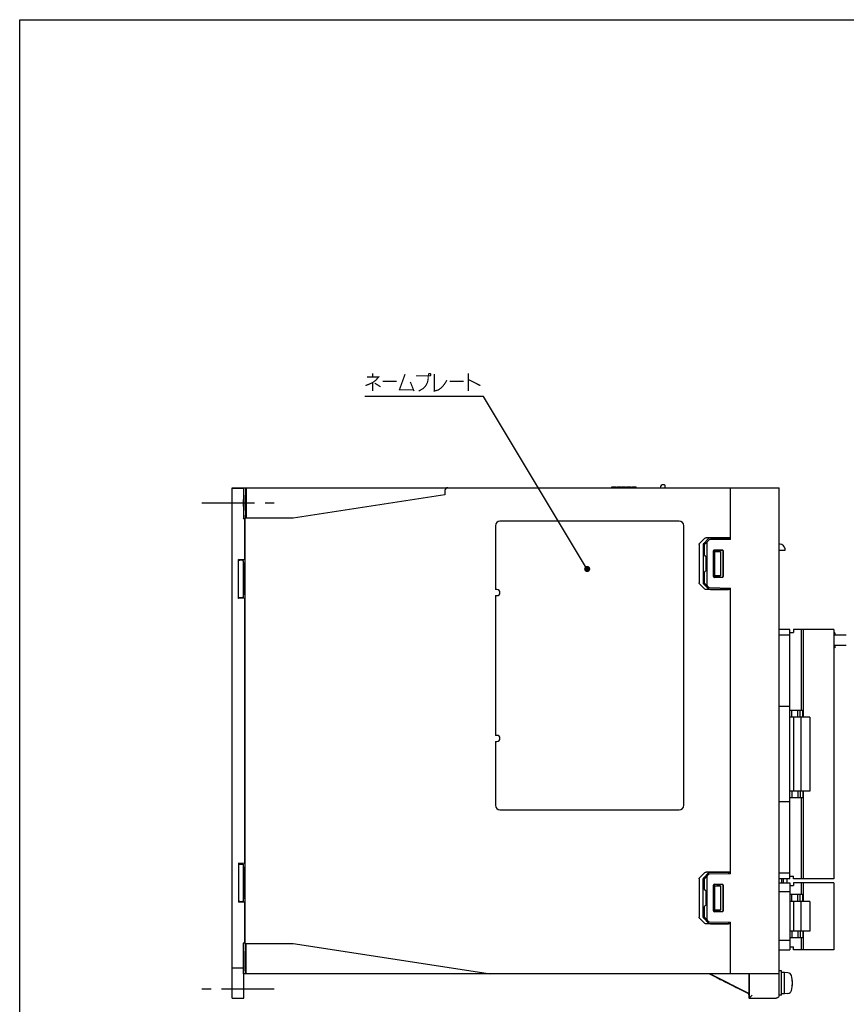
# Model space of a CAD drawing. Extents: x 0 to 840, y 0 to 594.
# Tile 4 of 24: x 0 to 272, y 270 to 594. Entities that reach past the tile are written whole.
import ezdxf

# ---------------------------------------------------------------- set-up
doc = ezdxf.new("R2010")
doc.units = 0
doc.header["$LTSCALE"] = 46.2
doc.linetypes.add('CENTER', pattern=[0.6, 0.375, -0.075, 0.075, -0.075])
doc.linetypes.add('HIDDEN', pattern=[0.2, 0.1, -0.1])
doc.layers.get('0').update_dxf_attribs({"linetype": 'CONTINUOUS'})
for name, color, linetype in [('ALL_AXIS', 7, 'CONTINUOUS'), ('ALL_CURVE', 7, 'CONTINUOUS'), ('ALL_FEATURES', 7, 'CONTINUOUS'), ('ALL_NOTE', 7, 'CONTINUOUS'), ('DEFAULT_2', 8, 'HIDDEN')]:
    doc.layers.add(name, color=color, linetype=linetype)

msp = doc.modelspace()

# ---------------------------------------------------------------- linework, layer by layer
at = {"color": 7, "linetype": 'CONTINUOUS'}
for p, q in [((0, 0), (0, 594)), ((0, 594), (840, 594)), ((240, 279), (240, 275))]:
    msp.add_line(p, q, dxfattribs=at)
at = {"layer": 'ALL_AXIS', "color": 7, "linetype": 'CENTER'}
for p, q in [((60, 435), (83.8, 435)), ((83.8, 275), (60, 275))]:
    msp.add_line(p, q, dxfattribs=at)
at = {"layer": 'ALL_AXIS', "color": 7, "linetype": 'CONTINUOUS'}
for p, q in [((74, 429.808), (74.221, 429.919)), ((156.6, 427.5), (156.6, 406.5)), ((157.1, 406.5), (156.6, 406.5)), ((156.6, 404.5), (156.6, 358.5)), ((156.6, 404.5), (157.1, 404.5)), ((267.98, 393.3), (257.28, 393.3)), ((257.98, 393.3), (257.98, 364.45)), ((267.98, 393.3), (267.98, 311.3)), ((272.136, 391.5), (267.98, 391.5)), ((272.136, 388.1), (267.98, 388.1)), ((260.18, 364.45), (257.18, 364.45)), ((257.18, 364.45), (257.18, 340.15)), ((260.18, 364.45), (260.18, 340.15)), ((157.1, 358.5), (156.6, 358.5)), ((156.6, 356.5), (156.6, 335.5)), ((156.6, 356.5), (157.1, 356.5)), ((260.18, 340.15), (257.18, 340.15)), ((257.98, 340.15), (257.98, 311.3)), ((252.7, 310), (252.7, 311.3)), ((267.98, 311.3), (257.28, 311.3)), ((267.98, 310), (257.28, 310)), ((257.98, 310), (257.98, 303.9)), ((267.98, 310), (267.98, 288)), ((260.18, 303.9), (257.18, 303.9)), ((257.18, 303.9), (257.18, 294.1)), ((260.18, 303.9), (260.18, 294.1)), ((260.18, 294.1), (257.18, 294.1)), ((257.98, 294.1), (257.98, 288)), ((74.221, 290.081), (74, 290.192)), ((74.384, 281), (74.384, 289.017)), ((267.98, 288), (257.28, 288)), ((74.584, 280), (74.419, 280)), ((250.8, 281), (250, 281)), ((250.8, 273), (250.8, 281)), ((251.8, 280.5), (250.8, 280.5)), ((252.919, 280.402), (251.8, 280.5)), ((251.8, 273.5), (251.8, 280.5)), ((250.8, 273), (250, 273)), ((251.8, 273.5), (250.8, 273.5)), ((252.919, 273.598), (251.8, 273.5))]:
    msp.add_line(p, q, dxfattribs=at)
for points in [[(74.354, 430), (74.359, 430.021), (74.367, 430.123), (74.374, 430.282), (74.38, 430.488), (74.383, 430.727), (74.384, 430.983)], [(74.384, 289.017), (74.383, 289.273), (74.38, 289.512), (74.374, 289.718), (74.367, 289.877), (74.359, 289.979), (74.354, 290)], [(74.384, 281), (74.385, 280.741), (74.389, 280.5), (74.394, 280.293), (74.402, 280.134), (74.41, 280.034), (74.419, 280)], [(229.553, 278.772), (229.585, 278.758), (229.679, 278.714), (229.837, 278.637), (230.055, 278.53), (230.328, 278.395), (230.655, 278.234), (231.035, 278.045), (231.47, 277.829), (231.961, 277.584), (232.514, 277.309), (233.132, 277)], [(233.063, 277), (232.45, 277.307), (231.903, 277.581), (231.417, 277.825), (230.987, 278.041), (230.612, 278.23), (230.29, 278.393), (230.022, 278.529), (229.81, 278.637), (229.66, 278.714), (229.576, 278.759), (229.553, 278.772)], [(240.115, 277), (240.116, 277.394), (240.117, 277.769), (240.119, 278.105), (240.121, 278.386), (240.124, 278.597), (240.127, 278.728), (240.131, 278.772)], [(240.131, 278.772), (240.134, 278.728), (240.138, 278.597), (240.141, 278.386), (240.143, 278.105), (240.145, 277.769), (240.146, 277.394), (240.146, 277)], [(236.643, 275.227), (236.61, 275.242), (236.516, 275.286), (236.358, 275.363), (236.141, 275.47), (235.867, 275.605), (235.54, 275.766), (235.16, 275.955), (234.725, 276.171), (234.234, 276.416), (233.681, 276.691), (233.063, 277)], [(233.132, 277), (233.745, 276.693), (234.292, 276.419), (234.778, 276.175), (235.208, 275.959), (235.583, 275.77), (235.905, 275.607), (236.173, 275.471), (236.385, 275.363), (236.535, 275.286), (236.619, 275.241), (236.643, 275.227)], [(240.131, 275.227), (240.127, 275.272), (240.124, 275.403), (240.121, 275.614), (240.119, 275.895), (240.117, 276.231), (240.116, 276.606), (240.115, 277)], [(240.146, 277), (240.146, 276.606), (240.145, 276.231), (240.143, 275.895), (240.141, 275.614), (240.138, 275.403), (240.134, 275.272), (240.131, 275.227)]]:
    msp.add_lwpolyline(points, dxfattribs=at)
for centre, radius, start, end in [((157.1, 405.5), 1, 270, 90), ((157.1, 357.5), 1, 270, 90), ((252.806, 279.107), 1.3, 15.88085, 85), ((245.4, 277), 9, 344.11915, 15.88085), ((252.806, 274.893), 1.3, 275, 344.11915)]:
    msp.add_arc(centre, radius, start, end, dxfattribs=at)
at = {"layer": 'ALL_CURVE', "color": 40, "linetype": 'CONTINUOUS'}
msp.add_line((254.4, 277), (254.152, 277), dxfattribs=at)
msp.add_arc((245.4, 277), 9, 346.5066, 13.4934, dxfattribs=at)
at = {"layer": 'ALL_FEATURES', "color": 7, "linetype": 'CONTINUOUS'}
for p, q in [((212.15, 441), (211.85, 441)), ((212.35, 440.8), (212.35, 440)), ((70, 272.033), (70, 440)), ((70, 440), (250, 440)), ((70, 439.825), (73.713, 439.825)), ((73.704, 438.825), (73.704, 429.808)), ((73.8, 439.913), (73.713, 439.825)), ((73.8, 430.983), (73.8, 439.913)), ((73.8, 439.913), (74.384, 439.913)), ((74.384, 439.913), (74.584, 439.963)), ((74.384, 439.913), (74.384, 430.983)), ((74.489, 437.848), (74.582, 437.894)), ((74.489, 435.594), (74.489, 437.848)), ((74.489, 437.848), (74.582, 437.848)), ((74.584, 440), (74.572, 430)), ((139.919, 437.68), (90, 430)), ((139.966, 439.035), (139.919, 437.68)), ((194.966, 440), (194.966, 440.3)), ((194.966, 440.3), (196.278, 440.3)), ((195.002, 440), (195.002, 440.3)), ((195.148, 440), (195.148, 440.3)), ((195.294, 440), (195.294, 440.3)), ((195.512, 440), (195.512, 440.3)), ((195.658, 440), (195.658, 440.3)), ((195.914, 440), (195.914, 440.3)), ((196.059, 440), (196.059, 440.3)), ((196.205, 440), (196.205, 440.3)), ((196.242, 440), (196.242, 440.3)), ((196.278, 440), (196.278, 440.3)), ((196.57, 440), (196.57, 440.3)), ((196.57, 440.3), (197.882, 440.3)), ((196.606, 440), (196.606, 440.3)), ((196.643, 440), (196.643, 440.3)), ((196.716, 440), (196.716, 440.3)), ((196.825, 440), (196.825, 440.3)), ((197.007, 440), (197.007, 440.3)), ((197.226, 440), (197.226, 440.3)), ((197.445, 440), (197.445, 440.3)), ((197.627, 440), (197.627, 440.3)), ((197.736, 440), (197.736, 440.3)), ((197.809, 440), (197.809, 440.3)), ((197.846, 440), (197.846, 440.3)), ((197.882, 440), (197.882, 440.3)), ((198.174, 440), (198.174, 440.3)), ((198.174, 440.3), (199.486, 440.3)), ((198.247, 440), (198.247, 440.3)), ((199.486, 440), (199.486, 440.3)), ((199.778, 440), (199.778, 440.3)), ((199.778, 440.3), (201.236, 440.3)), ((199.997, 440), (199.997, 440.3)), ((200.908, 440), (200.908, 440.3)), ((201.236, 440), (201.236, 440.3)), ((201.528, 440), (201.528, 440.3)), ((201.528, 440.3), (202.95, 440.3)), ((201.565, 440), (201.565, 440.3)), ((201.71, 440), (201.71, 440.3)), ((201.856, 440), (201.856, 440.3)), ((202.039, 440), (202.039, 440.3)), ((202.367, 440), (202.367, 440.3)), ((202.549, 440), (202.549, 440.3)), ((202.695, 440), (202.695, 440.3)), ((202.841, 440), (202.841, 440.3)), ((202.914, 440), (202.914, 440.3)), ((202.95, 440), (202.95, 440.3)), ((234, 423), (234, 440)), ((250, 280), (250, 440)), ((73.704, 429.808), (73.791, 429.983)), ((74, 429.808), (73.704, 429.808)), ((74, 429.808), (74, 416.315)), ((74.2, 291), (74.2, 429)), ((90, 430), (74.235, 430)), ((217.1, 429), (158.1, 429)), ((218.6, 335.5), (218.6, 427.5)), ((223.657, 421.344), (223.657, 408.656)), ((223.782, 421.625), (225.432, 423.293)), ((225, 421.297), (225, 408.703)), ((226.806, 423.245), (225.127, 421.578)), ((226.914, 422.79), (225.5, 421.352)), ((225.5, 417.795), (225.5, 421.352)), ((234, 423.5), (225.997, 423.5)), ((226.2, 421.852), (226.2, 408.148)), ((234, 423), (227.122, 422.88)), ((227.382, 423.452), (233.3, 423.448)), ((233.3, 423.448), (233.3, 422.988)), ((233.3, 423.448), (234, 423.423)), ((228.454, 410.754), (228.454, 419.246)), ((228.5, 410.8), (228.5, 419.2)), ((228.7, 419), (228.7, 411)), ((228.7, 419), (230.7, 419)), ((228.738, 418.962), (228.7, 419)), ((228.738, 418.962), (228.738, 411.038)), ((228.864, 418.961), (228.738, 418.962)), ((228.754, 419.546), (231.247, 419.547)), ((228.8, 419.5), (231.2, 419.5)), ((230.7, 419), (229.468, 418.968)), ((230.7, 419), (230.7, 411)), ((231.5, 419.2), (231.5, 410.8)), ((231.547, 419.247), (231.547, 410.753)), ((250, 419.5), (252.002, 419.5)), ((72, 403.58), (72, 416.42)), ((72.219, 416.201), (72, 416.42)), ((74, 416.315), (72, 416.42)), ((73.408, 416.103), (72.432, 416.177)), ((73.7, 416), (73.621, 416.079)), ((73.7, 404), (73.7, 416)), ((73.7, 415), (73.9, 415)), ((73.9, 415), (74.2, 415.356)), ((73.9, 410.5), (73.9, 415)), ((74, 416.315), (74.2, 416.115)), ((225.863, 417.494), (225.795, 417.495)), ((225.863, 417.494), (225.863, 412.506)), ((225.5, 408.648), (225.5, 412.205)), ((225.863, 412.506), (225.795, 412.505)), ((73.9, 410.5), (73.752, 410.269)), ((73.9, 410.5), (74.035, 410.5)), ((73.9, 405), (73.9, 409.5)), ((73.9, 409.5), (74.035, 409.5)), ((225.432, 406.707), (223.782, 408.375)), ((225.127, 408.422), (226.806, 406.755)), ((225.5, 408.648), (226.914, 407.21)), ((228.738, 411.038), (228.7, 411)), ((228.7, 411), (230.7, 411)), ((228.864, 411.039), (228.738, 411.038)), ((231.247, 410.453), (228.754, 410.454)), ((231.2, 410.5), (228.8, 410.5)), ((230.7, 411), (229.468, 411.032)), ((73.7, 405), (73.9, 405)), ((73.9, 405), (74.2, 404.644)), ((234, 406.5), (225.997, 406.5)), ((227.122, 407.12), (234, 407)), ((227.382, 406.548), (233.3, 406.552)), ((233.3, 407.012), (233.3, 406.552)), ((234, 406.577), (233.3, 406.552)), ((234, 313), (234, 407)), ((72.219, 403.799), (72, 403.58)), ((74, 403.685), (72, 403.58)), ((73.408, 403.897), (72.432, 403.823)), ((73.7, 404), (73.621, 403.921)), ((74.2, 403.885), (74, 403.685)), ((74, 403.685), (74, 316.315)), ((253.58, 393.3), (250, 393.3)), ((253.58, 311.3), (253.58, 393.3)), ((253.58, 392.4), (254.78, 392.4)), ((257.28, 393.3), (254.78, 393.3)), ((254.78, 393.3), (254.78, 392.4)), ((257.28, 393.3), (257.28, 366.65)), ((268.359, 392.3), (267.98, 392.3)), ((268.104, 392.3), (268.104, 391.5)), ((268.359, 392.3), (268.359, 391.5)), ((253.58, 391.45), (250, 391.45)), ((268.359, 387.3), (267.98, 387.3)), ((268.104, 388.1), (268.104, 387.3)), ((268.359, 388.1), (268.359, 387.3)), ((253.58, 368), (250, 368)), ((257.84, 366.65), (253.58, 366.65)), ((254.23, 364.45), (254.23, 366.65)), ((256.23, 364.45), (256.23, 366.65)), ((256.98, 364.45), (256.98, 366.65)), ((257.84, 364.45), (257.84, 366.65)), ((257.18, 364.45), (253.58, 364.45)), ((254.78, 364.45), (254.78, 340.15)), ((257.18, 340.15), (253.58, 340.15)), ((257.84, 337.95), (253.58, 337.95)), ((254.23, 340.15), (254.23, 337.95)), ((256.23, 340.15), (256.23, 337.95)), ((256.98, 340.15), (256.98, 337.95)), ((257.28, 337.95), (257.28, 311.3)), ((257.84, 340.15), (257.84, 337.95)), ((158.1, 334), (217.1, 334)), ((253.58, 336.6), (250, 336.6)), ((72, 316.42), (72, 303.58)), ((72, 316.42), (72.219, 316.201)), ((74, 316.315), (72, 316.42)), ((72.432, 316.177), (73.408, 316.103)), ((73.621, 316.079), (73.7, 316)), ((73.7, 304), (73.7, 316)), ((73.9, 315), (73.7, 315)), ((74.2, 315.356), (73.9, 315)), ((73.9, 315), (73.9, 310.5)), ((74, 316.315), (74.2, 316.115)), ((223.657, 311.344), (223.657, 298.656)), ((223.782, 311.625), (225.432, 313.293)), ((225, 298.703), (225, 311.297)), ((226.806, 313.245), (225.127, 311.578)), ((226.914, 312.79), (225.5, 311.352)), ((225.5, 307.795), (225.5, 311.352)), ((234, 313.5), (225.997, 313.5)), ((226.2, 311.852), (226.2, 298.148)), ((234, 313), (227.122, 312.88)), ((227.382, 313.452), (233.3, 313.448)), ((233.3, 313.448), (234, 313.423)), ((233.3, 313.448), (233.3, 312.988)), ((253.58, 313.15), (250, 313.15)), ((253.58, 311.3), (250, 311.3)), ((250.9, 310), (250.9, 311.3)), ((251.5, 310), (251.5, 311.3)), ((253.58, 312.2), (254.78, 312.2)), ((254.78, 311.3), (254.78, 312.2)), ((257.28, 311.3), (254.78, 311.3)), ((73.9, 310.5), (73.752, 310.269)), ((73.9, 310.5), (74.035, 310.5)), ((73.9, 309.5), (73.9, 305)), ((73.9, 309.5), (74.035, 309.5)), ((228.454, 300.754), (228.454, 309.246)), ((228.5, 300.8), (228.5, 309.2)), ((228.7, 309), (230.7, 309)), ((228.738, 308.962), (228.7, 309)), ((228.7, 309), (228.7, 301)), ((228.864, 308.961), (228.738, 308.962)), ((228.738, 308.962), (228.738, 301.038)), ((228.754, 309.546), (231.247, 309.547)), ((228.8, 309.5), (231.2, 309.5)), ((230.7, 309), (229.468, 308.968)), ((230.7, 309), (230.7, 301)), ((231.5, 309.2), (231.5, 300.8)), ((231.547, 309.247), (231.547, 300.753)), ((250, 310), (253.58, 310)), ((253.58, 310), (253.58, 288)), ((253.58, 309.1), (254.78, 309.1)), ((257.28, 310), (254.78, 310)), ((254.78, 310), (254.78, 309.1)), ((257.28, 310), (257.28, 306.1)), ((73.9, 305), (73.7, 305)), ((74.2, 304.644), (73.9, 305)), ((225.863, 307.494), (225.795, 307.495)), ((225.863, 307.494), (225.863, 302.506)), ((253.58, 307), (250, 307)), ((257.84, 306.1), (253.58, 306.1)), ((254.23, 303.9), (254.23, 306.1)), ((256.23, 303.9), (256.23, 306.1)), ((256.98, 303.9), (256.98, 306.1)), ((257.84, 303.9), (257.84, 306.1)), ((72, 303.58), (72.219, 303.799)), ((74, 303.685), (72, 303.58)), ((72.432, 303.823), (73.408, 303.897)), ((73.621, 303.921), (73.7, 304)), ((74.2, 303.885), (74, 303.685)), ((74, 303.685), (74, 290.192)), ((225.5, 298.648), (225.5, 302.205)), ((225.863, 302.506), (225.795, 302.505)), ((257.18, 303.9), (253.58, 303.9)), ((254.78, 303.9), (254.78, 294.1)), ((225.432, 296.707), (223.782, 298.375)), ((225.127, 298.422), (226.806, 296.755)), ((225.5, 298.648), (226.914, 297.21)), ((228.738, 301.038), (228.7, 301)), ((228.7, 301), (230.7, 301)), ((228.864, 301.039), (228.738, 301.038)), ((231.247, 300.453), (228.754, 300.454)), ((231.2, 300.5), (228.8, 300.5)), ((230.7, 301), (229.468, 301.032)), ((234, 296.5), (225.997, 296.5)), ((227.122, 297.12), (234, 297)), ((227.382, 296.548), (233.3, 296.552)), ((233.3, 297.012), (233.3, 296.552)), ((234, 296.577), (233.3, 296.552)), ((234, 280), (234, 297)), ((257.18, 294.1), (253.58, 294.1)), ((257.84, 291.9), (253.58, 291.9)), ((254.23, 294.1), (254.23, 291.9)), ((256.23, 294.1), (256.23, 291.9)), ((256.98, 294.1), (256.98, 291.9)), ((257.28, 291.9), (257.28, 288)), ((257.84, 294.1), (257.84, 291.9)), ((73.704, 290.017), (73.617, 290.192)), ((73.617, 290.192), (73.617, 282.502)), ((74, 290.192), (73.617, 290.192)), ((73.713, 281), (73.713, 289.017)), ((74.235, 290), (90, 290)), ((74.584, 280), (74.572, 290)), ((90, 290), (155, 280)), ((253.58, 291), (250, 291)), ((253.58, 288.9), (254.78, 288.9)), ((254.78, 288), (254.78, 288.9)), ((250, 288), (253.58, 288)), ((257.28, 288), (254.78, 288)), ((70, 282.033), (73.643, 282.001)), ((73.647, 282.501), (73.647, 285)), ((73.691, 285), (73.691, 275.083)), ((74.489, 282.644), (74.489, 284.009)), ((74.579, 284.545), (74.506, 284.509)), ((74.582, 282.106), (74.506, 282.144)), ((74.419, 280), (73.721, 280)), ((73.8, 272), (73.8, 280)), ((250, 280), (74.584, 280)), ((240, 273.5), (227, 280)), ((240.087, 273.554), (227.195, 280)), ((240.087, 280), (240.087, 273.554)), ((240.166, 280), (240.166, 272.009)), ((249.991, 273.009), (249.991, 280)), ((240, 273.5), (240.087, 273.554)), ((240, 273.166), (240, 273.5)), ((240.166, 272.009), (240.009, 272.166)), ((240.166, 272.009), (241.166, 273.009)), ((70, 272.033), (73.8, 272)), ((73.717, 272.084), (73.8, 272)), ((240.166, 272.009), (248.991, 272.009))]:
    msp.add_line(p, q, dxfattribs=at)
for points in [[(73.713, 439.825), (73.71, 439.789), (73.708, 439.689), (73.707, 439.529), (73.705, 439.323), (73.704, 439.083), (73.704, 438.825)], [(73.735, 435), (73.735, 435.52), (73.736, 436.018), (73.739, 436.47), (73.742, 436.86), (73.745, 437.167), (73.75, 437.38), (73.754, 437.488), (73.756, 437.502)], [(73.756, 437.502), (73.759, 437.488), (73.763, 437.38), (73.767, 437.167), (73.771, 436.86), (73.774, 436.47), (73.776, 436.018), (73.778, 435.52), (73.778, 435)], [(73.756, 432.498), (73.754, 432.512), (73.75, 432.62), (73.745, 432.833), (73.742, 433.14), (73.739, 433.53), (73.736, 433.982), (73.735, 434.48), (73.735, 435)], [(73.778, 435), (73.778, 434.48), (73.776, 433.982), (73.774, 433.53), (73.771, 433.14), (73.767, 432.833), (73.763, 432.62), (73.759, 432.512), (73.756, 432.498)], [(74.506, 434.492), (74.5, 434.728), (74.495, 434.956), (74.492, 435.178), (74.49, 435.393), (74.489, 435.594)], [(73.791, 429.983), (73.794, 430.021), (73.796, 430.123), (73.797, 430.282), (73.799, 430.488), (73.8, 430.727), (73.8, 430.983)], [(74.2, 429), (74.203, 429.383), (74.21, 429.707), (74.222, 429.924), (74.235, 430)], [(223.657, 421.344), (223.671, 421.442), (223.713, 421.537), (223.782, 421.625)], [(225.127, 421.578), (225.057, 421.491), (225.014, 421.395), (225, 421.297)], [(225.432, 423.293), (225.583, 423.403), (225.774, 423.474), (225.997, 423.5)], [(226.41, 422.278), (226.321, 422.171), (226.256, 422.063), (226.215, 421.955), (226.2, 421.852)], [(227.382, 423.452), (227.155, 423.426), (226.96, 423.355), (226.806, 423.245)], [(252, 419.5), (251.957, 419.904), (251.76, 420.447), (251.409, 420.919), (250.934, 421.266), (250.391, 421.46), (250, 421.5)], [(228.454, 419.246), (228.477, 419.361), (228.542, 419.458), (228.639, 419.523), (228.754, 419.546)], [(228.8, 419.5), (228.685, 419.477), (228.588, 419.412), (228.523, 419.315), (228.5, 419.2)], [(228.864, 418.961), (229.079, 418.962), (229.283, 418.964), (229.468, 418.968)], [(231.5, 419.2), (231.477, 419.315), (231.412, 419.412), (231.315, 419.477), (231.2, 419.5)], [(231.247, 419.547), (231.362, 419.524), (231.46, 419.459), (231.525, 419.362), (231.547, 419.247)], [(72.219, 416.201), (72.248, 416.194), (72.321, 416.186), (72.432, 416.177)], [(73.408, 416.103), (73.519, 416.093), (73.593, 416.085), (73.621, 416.079)], [(73.752, 410.269), (73.7, 410), (73.752, 409.731), (73.9, 409.5)], [(74.035, 409.5), (74.04, 409.538), (74.044, 409.65), (74.046, 409.815), (74.047, 410.001), (74.046, 410.179), (74.044, 410.343), (74.04, 410.46), (74.035, 410.5)], [(223.782, 408.375), (223.713, 408.463), (223.671, 408.558), (223.657, 408.656)], [(225, 408.703), (225.014, 408.605), (225.057, 408.509), (225.127, 408.422)], [(228.754, 410.454), (228.639, 410.477), (228.542, 410.542), (228.477, 410.639), (228.454, 410.754)], [(228.5, 410.8), (228.523, 410.685), (228.588, 410.588), (228.685, 410.523), (228.8, 410.5)], [(229.468, 411.032), (229.283, 411.036), (229.079, 411.038), (228.864, 411.039)], [(231.2, 410.5), (231.315, 410.523), (231.412, 410.588), (231.477, 410.685), (231.5, 410.8)], [(231.547, 410.753), (231.525, 410.638), (231.46, 410.541), (231.362, 410.476), (231.247, 410.453)], [(225.997, 406.5), (225.774, 406.526), (225.583, 406.597), (225.432, 406.707)], [(226.2, 408.148), (226.215, 408.045), (226.256, 407.937), (226.321, 407.829), (226.41, 407.722)], [(226.806, 406.755), (226.96, 406.645), (227.155, 406.574), (227.382, 406.548)], [(72.432, 403.823), (72.321, 403.814), (72.248, 403.806), (72.219, 403.799)], [(73.621, 403.921), (73.593, 403.915), (73.519, 403.907), (73.408, 403.897)], [(72.219, 316.201), (72.248, 316.194), (72.321, 316.186), (72.432, 316.177)], [(73.408, 316.103), (73.519, 316.093), (73.593, 316.085), (73.621, 316.079)], [(223.657, 311.344), (223.671, 311.442), (223.713, 311.537), (223.782, 311.625)], [(225.127, 311.578), (225.057, 311.491), (225.014, 311.395), (225, 311.297)], [(225.432, 313.293), (225.583, 313.403), (225.774, 313.474), (225.997, 313.5)], [(226.41, 312.278), (226.321, 312.171), (226.256, 312.063), (226.215, 311.955), (226.2, 311.852)], [(227.382, 313.452), (227.155, 313.426), (226.96, 313.355), (226.806, 313.245)], [(73.752, 310.269), (73.7, 310), (73.752, 309.731), (73.9, 309.5)], [(74.035, 309.5), (74.04, 309.538), (74.044, 309.65), (74.046, 309.815), (74.047, 310.001), (74.046, 310.179), (74.044, 310.343), (74.04, 310.46), (74.035, 310.5)], [(228.454, 309.246), (228.477, 309.361), (228.542, 309.458), (228.639, 309.523), (228.754, 309.546)], [(228.8, 309.5), (228.685, 309.477), (228.588, 309.412), (228.523, 309.315), (228.5, 309.2)], [(228.864, 308.961), (229.079, 308.962), (229.283, 308.964), (229.468, 308.968)], [(231.5, 309.2), (231.477, 309.315), (231.412, 309.412), (231.315, 309.477), (231.2, 309.5)], [(231.247, 309.547), (231.362, 309.524), (231.46, 309.459), (231.525, 309.362), (231.547, 309.247)], [(72.432, 303.823), (72.321, 303.814), (72.248, 303.806), (72.219, 303.799)], [(73.621, 303.921), (73.593, 303.915), (73.519, 303.907), (73.408, 303.897)], [(223.782, 298.375), (223.713, 298.463), (223.671, 298.558), (223.657, 298.656)], [(225, 298.703), (225.014, 298.605), (225.057, 298.509), (225.127, 298.422)], [(226.2, 298.148), (226.215, 298.045), (226.256, 297.937), (226.321, 297.829), (226.41, 297.722)], [(228.754, 300.454), (228.639, 300.477), (228.542, 300.542), (228.477, 300.639), (228.454, 300.754)], [(228.5, 300.8), (228.523, 300.685), (228.588, 300.588), (228.685, 300.523), (228.8, 300.5)], [(229.468, 301.032), (229.283, 301.036), (229.079, 301.038), (228.864, 301.039)], [(231.2, 300.5), (231.315, 300.523), (231.412, 300.588), (231.477, 300.685), (231.5, 300.8)], [(231.547, 300.753), (231.525, 300.638), (231.46, 300.541), (231.362, 300.476), (231.247, 300.453)], [(225.997, 296.5), (225.774, 296.526), (225.583, 296.597), (225.432, 296.707)], [(226.806, 296.755), (226.96, 296.645), (227.155, 296.574), (227.382, 296.548)], [(73.713, 289.017), (73.712, 289.273), (73.712, 289.512), (73.71, 289.718), (73.708, 289.877), (73.706, 289.979), (73.704, 290.017)], [(74.235, 290), (74.222, 290.076), (74.21, 290.293), (74.203, 290.617), (74.2, 291)], [(73.647, 285), (73.648, 285.521), (73.649, 286.02), (73.651, 286.473), (73.654, 286.863), (73.658, 287.171), (73.662, 287.384), (73.667, 287.493), (73.669, 287.507)], [(73.669, 287.507), (73.671, 287.493), (73.676, 287.384), (73.68, 287.171), (73.684, 286.863), (73.687, 286.473), (73.689, 286.02), (73.69, 285.521), (73.691, 285)], [(73.617, 282.502), (73.617, 282.347), (73.618, 282.208), (73.619, 282.097), (73.62, 282.026), (73.621, 282.002)], [(73.643, 282.001), (73.644, 282.026), (73.645, 282.097)], [(73.645, 282.097), (73.646, 282.208), (73.647, 282.347), (73.647, 282.501)], [(74.489, 284.009), (74.49, 284.161), (74.492, 284.3), (74.496, 284.41), (74.501, 284.482), (74.506, 284.509)], [(74.506, 282.144), (74.501, 282.17), (74.496, 282.242), (74.492, 282.353), (74.49, 282.491), (74.489, 282.644)], [(73.721, 280), (73.719, 280.034), (73.717, 280.134), (73.715, 280.293), (73.714, 280.5), (73.713, 280.741), (73.713, 281)], [(73.691, 275.083), (73.691, 274.501), (73.693, 273.942), (73.695, 273.425), (73.699, 272.972), (73.702, 272.599), (73.707, 272.32), (73.712, 272.146), (73.717, 272.084)], [(240, 273.166), (240, 272.908), (240.001, 272.668), (240.003, 272.462), (240.004, 272.303), (240.006, 272.202), (240.009, 272.166)], [(249.991, 273.009), (249.964, 272.778), (249.887, 272.565), (249.769, 272.38), (249.613, 272.225), (249.425, 272.108), (249.211, 272.033), (248.991, 272.009)]]:
    msp.add_lwpolyline(points, dxfattribs=at)
for centre, radius, start, end in [((211.85, 440), 1, 90, 180), ((212.15, 440.8), 0.2, 0, 90), ((140.966, 439), 1, 90, 178), ((158.1, 427.5), 1.5, 90, 180), ((217.1, 427.5), 1.5, 0, 90), ((227.128, 422.58), 0.3, 91, 135.5), ((225.8, 417.795), 0.3, 180, 269), ((225.8, 412.205), 0.3, 91, 180), ((227.128, 407.42), 0.3, 224.5, 269), ((158.1, 335.5), 1.5, 180, 270), ((217.1, 335.5), 1.5, 270, 360), ((227.128, 312.58), 0.3, 91, 135.5), ((225.8, 307.795), 0.3, 180, 269), ((225.8, 302.205), 0.3, 91, 180), ((227.128, 297.42), 0.3, 224.5, 269)]:
    msp.add_arc(centre, radius, start, end, dxfattribs=at)
at = {"layer": 'ALL_NOTE', "color": 2, "linetype": 'CONTINUOUS'}
for p, q in [((152.176, 470), (113.648, 470)), ((152.676, 470), (152.176, 470)), ((186.313, 414.119), (152.676, 470))]:
    msp.add_line(p, q, dxfattribs=at)
at = {"layer": 'ALL_NOTE', "color": 2, "linetype": 'CONTINUOUS', "const_width": 0.4}
for points in [[(114.336, 476.4), (118.12, 476.4), (117.26, 475.4), (116.228, 474.6), (115.368, 474.2), (113.82, 473.6)], [(116.228, 477.6), (116.228, 476.4)], [(126.892, 477.4), (125, 472.2), (129.644, 472.2)], [(130.504, 476.8), (134.46, 476.8), (134.46, 475.8), (134.288, 474.8), (133.944, 474), (133.428, 473.2), (132.74, 472.6), (131.364, 471.8)], [(134.804, 477.6), (134.632, 477.4), (134.632, 477), (134.804, 476.8), (135.148, 476.8), (135.32, 477), (135.32, 477.4), (135.148, 477.6), (134.804, 477.6)], [(136.524, 477.4), (136.524, 471.8), (137.9, 472.2), (138.932, 473), (139.792, 474), (140.652, 475.4)], [(147.704, 477.6), (147.704, 471.8)], [(116.228, 474.6), (116.228, 471.8)], [(116.916, 474.4), (118.808, 473.2)], [(119.496, 475), (124.14, 475)], [(128.612, 474.8), (129.816, 471.8)], [(141.512, 475), (146.156, 475)], [(147.704, 475.6), (151.66, 473.6)]]:
    msp.add_lwpolyline(points, dxfattribs=at)
at = {"layer": 'ALL_NOTE', "color": 2, "linetype": 'CONTINUOUS', "const_width": 1}
msp.add_lwpolyline([(186.329, 413.262, 1), (187.329, 413.262, 1)], format="xyb", close=True, dxfattribs=at)
at = {"layer": 'DEFAULT_2', "color": 8, "linetype": 'HIDDEN'}
for p, q in [((240, 279), (240.166, 279)), ((240, 275), (240.166, 275))]:
    msp.add_line(p, q, dxfattribs=at)

doc.saveas('drawing.dxf')
